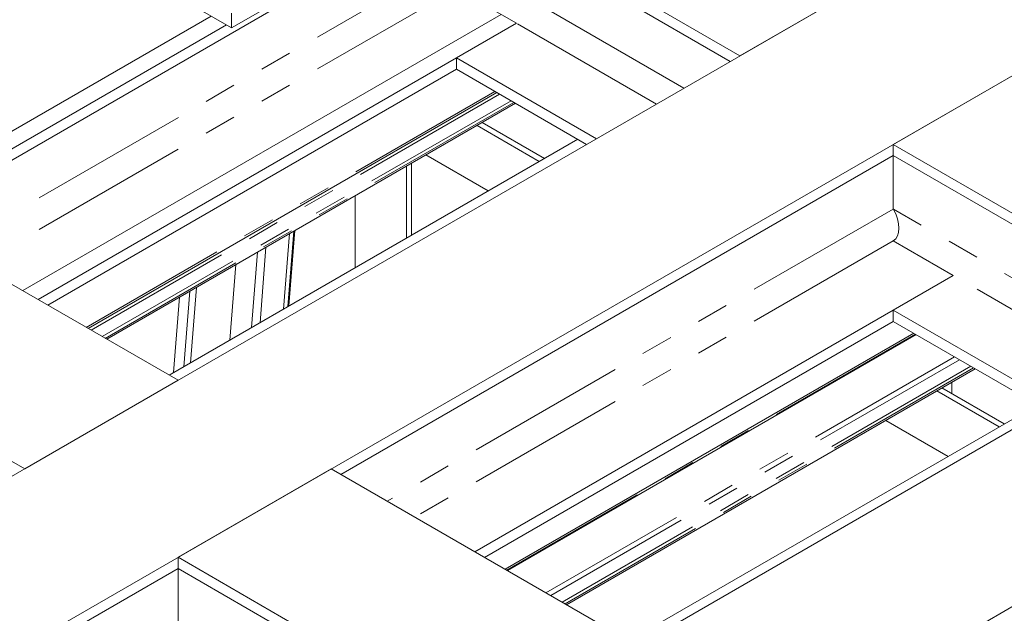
# Model space of a CAD drawing. Header units: millimetres. Extents: x 525 to 29324, y 175 to 20618.
# Tile 240 of 256: x 10972 to 12335, y 15914 to 16736. Entities that reach past the tile are written whole.
import ezdxf

# ---------------------------------------------------------------- set-up
doc = ezdxf.new("R2010")
doc.units = ezdxf.units.MM
doc.linetypes.add('SLD-Centrada-doble', pattern=[12.7, 6.35, -1.27, 1.27, -1.27, 1.27, -1.27])
doc.linetypes.add('SLD-Continua', pattern=[0])

msp = doc.modelspace()

# ---------------------------------------------------------------- linework, layer by layer
at = {"color": 7, "linetype": 'SLD-Continua', "lineweight": 18, "ltscale": 35}
for p, q in [((12834.3, 17185.3), (9144, 15055)), ((12834.3, 17185.3), (9144, 15055)), ((12834.3, 17185.3), (9144, 15055)), ((12834.3, 17185.3), (9144, 15055)), ((12834.3, 17185.3), (9144, 15055)), ((12834.3, 17185.3), (9144, 15055)), ((12834.3, 17185.3), (9144, 15055)), ((12834.3, 17185.3), (9144, 15055)), ((13046.5, 17062.9), (9356.2, 14932.5)), ((13046.5, 17062.9), (9356.2, 14932.5)), ((13046.5, 17062.9), (9356.2, 14932.5)), ((13046.5, 17062.9), (9356.2, 14932.5)), ((13046.5, 17062.9), (9356.2, 14932.5)), ((13046.5, 17062.9), (9356.2, 14932.5)), ((13046.5, 17062.9), (9356.2, 14932.5)), ((13046.5, 17062.9), (9356.2, 14932.5)), ((11968.9, 16685.7), (11576.5, 16912.3)), ((11968.9, 16685.7), (11576.5, 16912.3)), ((11968.9, 16685.7), (11576.5, 16912.3)), ((11968.9, 16685.7), (11576.5, 16912.3)), ((11968.9, 16685.7), (11576.5, 16912.3)), ((11968.9, 16685.7), (11576.5, 16912.3)), ((11968.9, 16685.7), (11576.5, 16912.3)), ((11968.9, 16685.7), (11576.5, 16912.3)), ((11576.5, 16896.8), (10812.1, 16455.5)), ((11576.5, 16896.8), (10812.1, 16455.5)), ((11576.5, 16896.8), (10812.1, 16455.5)), ((11576.5, 16896.8), (10812.1, 16455.5)), ((11576.5, 16896.8), (10812.1, 16455.5)), ((11576.5, 16896.8), (10812.1, 16455.5)), ((11576.5, 16896.8), (10812.1, 16455.5)), ((11576.5, 16896.8), (10812.1, 16455.5)), ((11955.5, 16678), (11576.5, 16896.8)), ((11955.5, 16678), (11576.5, 16896.8)), ((11955.5, 16678), (11576.5, 16896.8)), ((11955.5, 16678), (11576.5, 16896.8)), ((11955.5, 16678), (11576.5, 16896.8)), ((11955.5, 16678), (11576.5, 16896.8)), ((11955.5, 16678), (11576.5, 16896.8)), ((11955.5, 16678), (11576.5, 16896.8)), ((11039, 16855.1), (11265.3, 16724.5)), ((11039, 16855.1), (11265.3, 16724.5)), ((11039, 16855.1), (11265.3, 16724.5)), ((11039, 16855.1), (11265.3, 16724.5)), ((11039, 16855.1), (11265.3, 16724.5)), ((11039, 16855.1), (11265.3, 16724.5)), ((11039, 16855.1), (11265.3, 16724.5)), ((11039, 16855.1), (11265.3, 16724.5)), ((11265.3, 16724.5), (11442.1, 16826.5)), ((11265.3, 16724.5), (11442.1, 16826.5)), ((11265.3, 16724.5), (11442.1, 16826.5)), ((11265.3, 16724.5), (11442.1, 16826.5)), ((11265.3, 16724.5), (11442.1, 16826.5)), ((11265.3, 16724.5), (11442.1, 16826.5)), ((11265.3, 16724.5), (11442.1, 16826.5)), ((11265.3, 16724.5), (11442.1, 16826.5)), ((13470.7, 16817.9), (9780.4, 14687.6)), ((13470.7, 16817.9), (9780.4, 14687.6)), ((13470.7, 16817.9), (9780.4, 14687.6)), ((13470.7, 16817.9), (9780.4, 14687.6)), ((13470.7, 16817.9), (9780.4, 14687.6)), ((13470.7, 16817.9), (9780.4, 14687.6)), ((13470.7, 16817.9), (9780.4, 14687.6)), ((13470.7, 16817.9), (9780.4, 14687.6)), ((12181, 16808.2), (11968.9, 16685.7)), ((12181, 16808.2), (11968.9, 16685.7)), ((12181, 16808.2), (11968.9, 16685.7)), ((12181, 16808.2), (11968.9, 16685.7)), ((12181, 16808.2), (11968.9, 16685.7)), ((12181, 16808.2), (11968.9, 16685.7)), ((12181, 16808.2), (11968.9, 16685.7)), ((12181, 16808.2), (11968.9, 16685.7)), ((11576.5, 16778.7), (11659.5, 16730.8)), ((11576.5, 16778.7), (11659.5, 16730.8)), ((11576.5, 16778.7), (11659.5, 16730.8)), ((11576.5, 16778.7), (11659.5, 16730.8)), ((11576.5, 16778.7), (11659.5, 16730.8)), ((11576.5, 16778.7), (11659.5, 16730.8)), ((11576.5, 16778.7), (11659.5, 16730.8)), ((11576.5, 16778.7), (11659.5, 16730.8)), ((11237, 16740.8), (9133.4, 15526.4)), ((11638.3, 16743), (10976.1, 16360.8)), ((11265.3, 16744.9), (11265.3, 16724.5)), ((11265.3, 16744.9), (11265.3, 16724.5)), ((11265.3, 16744.9), (11265.3, 16724.5)), ((11265.3, 16744.9), (11265.3, 16724.5)), ((11265.3, 16744.9), (11265.3, 16724.5)), ((11265.3, 16744.9), (11265.3, 16724.5)), ((11265.3, 16744.9), (11265.3, 16724.5)), ((11265.3, 16744.9), (11265.3, 16724.5)), ((11258.3, 16728.6), (9144, 15508)), ((11258.3, 16728.6), (9144, 15508)), ((11258.3, 16728.6), (9144, 15508)), ((11258.3, 16728.6), (9144, 15508)), ((11258.3, 16728.6), (9144, 15508)), ((11258.3, 16728.6), (9144, 15508)), ((11258.3, 16728.6), (9144, 15508)), ((11258.3, 16728.6), (9144, 15508)), ((11659.5, 16730.8), (10997.4, 16348.5)), ((11659.5, 16730.8), (10997.4, 16348.5)), ((11659.5, 16730.8), (10997.4, 16348.5)), ((11659.5, 16730.8), (10997.4, 16348.5)), ((11659.5, 16730.8), (10997.4, 16348.5)), ((11659.5, 16730.8), (10997.4, 16348.5)), ((11659.5, 16730.8), (10997.4, 16348.5)), ((11659.5, 16730.8), (10997.4, 16348.5)), ((11659.5, 16730.8), (11576.5, 16682.8)), ((11659.5, 16730.8), (11576.5, 16682.8)), ((11659.5, 16730.8), (11576.5, 16682.8)), ((11659.5, 16730.8), (11576.5, 16682.8)), ((11659.5, 16730.8), (11576.5, 16682.8)), ((11659.5, 16730.8), (11576.5, 16682.8)), ((11659.5, 16730.8), (11576.5, 16682.8)), ((11659.5, 16730.8), (11576.5, 16682.8)), ((13682.9, 16695.5), (9992.6, 14565.1)), ((13682.9, 16695.5), (9992.6, 14565.1)), ((13682.9, 16695.5), (9992.6, 14565.1)), ((13682.9, 16695.5), (9992.6, 14565.1)), ((13682.9, 16695.5), (9992.6, 14565.1)), ((13682.9, 16695.5), (9992.6, 14565.1)), ((13682.9, 16695.5), (9992.6, 14565.1)), ((13682.9, 16695.5), (9992.6, 14565.1)), ((11576.5, 16682.8), (11576.5, 16667.3)), ((11770.2, 16571), (11576.5, 16682.8)), ((11576.5, 16682.8), (11576.5, 16667.3)), ((11770.2, 16571), (11576.5, 16682.8)), ((11576.5, 16682.8), (11576.5, 16667.3)), ((11770.2, 16571), (11576.5, 16682.8)), ((11576.5, 16682.8), (11576.5, 16667.3)), ((11770.2, 16571), (11576.5, 16682.8)), ((11576.5, 16682.8), (11576.5, 16667.3)), ((11770.2, 16571), (11576.5, 16682.8)), ((11576.5, 16682.8), (11576.5, 16667.3)), ((11770.2, 16571), (11576.5, 16682.8)), ((11576.5, 16682.8), (11576.5, 16667.3)), ((11770.2, 16571), (11576.5, 16682.8)), ((11576.5, 16682.8), (11576.5, 16667.3)), ((11770.2, 16571), (11576.5, 16682.8)), ((12393.2, 16685.7), (12181, 16563.3)), ((12393.2, 16685.7), (12181, 16563.3)), ((12393.2, 16685.7), (12181, 16563.3)), ((12393.2, 16685.7), (12181, 16563.3)), ((12393.2, 16685.7), (12181, 16563.3)), ((12393.2, 16685.7), (12181, 16563.3)), ((12393.2, 16685.7), (12181, 16563.3)), ((12393.2, 16685.7), (12181, 16563.3)), ((11576.5, 16667.3), (11010.8, 16340.8)), ((11576.5, 16667.3), (11010.8, 16340.8)), ((11576.5, 16667.3), (11010.8, 16340.8)), ((11576.5, 16667.3), (11010.8, 16340.8)), ((11576.5, 16667.3), (11010.8, 16340.8)), ((11576.5, 16667.3), (11010.8, 16340.8)), ((11576.5, 16667.3), (11010.8, 16340.8)), ((11576.5, 16667.3), (11010.8, 16340.8)), ((11756.7, 16563.2), (11576.5, 16667.3)), ((11756.7, 16563.2), (11576.5, 16667.3)), ((11756.7, 16563.2), (11576.5, 16667.3)), ((11756.7, 16563.2), (11576.5, 16667.3)), ((11756.7, 16563.2), (11576.5, 16667.3)), ((11756.7, 16563.2), (11576.5, 16667.3)), ((11756.7, 16563.2), (11576.5, 16667.3)), ((11756.7, 16563.2), (11576.5, 16667.3)), ((11066.8, 16308.4), (11632.4, 16635)), ((11658.1, 16620.1), (11092.5, 16293.6)), ((11658.1, 16620.1), (11092.5, 16293.6)), ((11658.1, 16620.1), (11092.5, 16293.6)), ((11658.1, 16620.1), (11092.5, 16293.6)), ((11658.1, 16620.1), (11092.5, 16293.6)), ((11658.1, 16620.1), (11092.5, 16293.6)), ((11658.1, 16620.1), (11092.5, 16293.6)), ((11658.1, 16620.1), (11092.5, 16293.6)), ((11691.2, 16539.7), (11605, 16589.5)), ((11691.2, 16539.7), (11605, 16589.5)), ((11691.2, 16539.7), (11605, 16589.5)), ((11698.3, 16543.8), (11612.1, 16593.5)), ((11698.3, 16543.8), (11612.1, 16593.5)), ((11698.3, 16543.8), (11612.1, 16593.5)), ((11744.4, 16570.4), (11178.7, 16243.8)), ((11744.4, 16570.4), (11178.7, 16243.8)), ((11744.4, 16570.4), (11178.7, 16243.8)), ((11744.4, 16570.4), (11178.7, 16243.8)), ((11744.4, 16570.4), (11178.7, 16243.8)), ((11744.4, 16570.4), (11178.7, 16243.8)), ((11744.4, 16570.4), (11178.7, 16243.8)), ((11744.4, 16570.4), (11178.7, 16243.8)), ((12605.3, 16318.3), (12181, 16563.3)), ((12181, 16563.3), (12181, 16547.7)), ((12605.3, 16318.3), (12181, 16563.3)), ((12181, 16563.3), (12181, 16547.7)), ((12605.3, 16318.3), (12181, 16563.3)), ((12181, 16563.3), (12181, 16547.7)), ((12605.3, 16318.3), (12181, 16563.3)), ((12181, 16563.3), (12181, 16547.7)), ((12181, 16563.3), (12181, 16547.7)), ((12605.3, 16318.3), (12181, 16563.3)), ((12605.3, 16318.3), (12181, 16563.3)), ((12181, 16563.3), (12181, 16547.7)), ((12181, 16563.3), (12181, 16547.7)), ((12605.3, 16318.3), (12181, 16563.3)), ((12605.3, 16318.3), (12181, 16563.3)), ((12181, 16563.3), (12181, 16547.7)), ((12181, 16547.7), (11416.6, 16106.5)), ((12181, 16547.7), (11416.6, 16106.5)), ((12181, 16547.7), (11416.6, 16106.5)), ((12181, 16547.7), (11416.6, 16106.5)), ((12181, 16547.7), (11416.6, 16106.5)), ((12181, 16547.7), (11416.6, 16106.5)), ((12181, 16547.7), (11416.6, 16106.5)), ((12181, 16547.7), (11416.6, 16106.5)), ((11620.5, 16498.8), (11534.3, 16548.6)), ((11620.5, 16498.8), (11534.3, 16548.6)), ((11620.5, 16498.8), (11534.3, 16548.6)), ((12591.9, 16310.6), (12181, 16547.7)), ((12181, 16547.7), (12181, 16473.8)), ((12591.9, 16310.6), (12181, 16547.7)), ((12181, 16547.7), (12181, 16473.8)), ((12591.9, 16310.6), (12181, 16547.7)), ((12181, 16547.7), (12181, 16473.8)), ((12591.9, 16310.6), (12181, 16547.7)), ((12181, 16547.7), (12181, 16473.8)), ((12591.9, 16310.6), (12181, 16547.7)), ((12181, 16547.7), (12181, 16473.8)), ((12591.9, 16310.6), (12181, 16547.7)), ((12181, 16547.7), (12181, 16473.8)), ((12591.9, 16310.6), (12181, 16547.7)), ((12181, 16547.7), (12181, 16473.8)), ((12591.9, 16310.6), (12181, 16547.7)), ((12181, 16547.7), (12181, 16473.8)), ((11507.2, 16433.4), (11507.2, 16533)), ((11507.2, 16433.4), (11507.2, 16533)), ((11507.2, 16433.4), (11507.2, 16533)), ((11514.2, 16437.5), (11514.2, 16537.1)), ((11514.2, 16437.5), (11514.2, 16537.1)), ((11514.2, 16437.5), (11514.2, 16537.1)), ((11436.4, 16392.6), (11436.4, 16492.2)), ((11436.4, 16392.6), (11436.4, 16492.2)), ((11436.4, 16392.6), (11436.4, 16492.2)), ((11191.1, 16236.7), (10798.6, 16463.2)), ((11191.1, 16236.7), (10798.6, 16463.2)), ((11191.1, 16236.7), (10798.6, 16463.2)), ((11191.1, 16236.7), (10798.6, 16463.2)), ((11191.1, 16236.7), (10798.6, 16463.2)), ((11191.1, 16236.7), (10798.6, 16463.2)), ((11191.1, 16236.7), (10798.6, 16463.2)), ((11191.1, 16236.7), (10798.6, 16463.2)), ((11352.9, 16443.9), (11344.6, 16339.6)), ((11352.9, 16443.9), (11344.6, 16339.6)), ((11352.9, 16443.9), (11344.6, 16339.6)), ((12181, 16429.7), (12264.1, 16381.8)), ((12181, 16429.7), (12264.1, 16381.8)), ((12181, 16429.7), (12264.1, 16381.8)), ((12181, 16429.7), (12264.1, 16381.8)), ((12181, 16429.7), (12264.1, 16381.8)), ((12181, 16429.7), (12264.1, 16381.8)), ((12181, 16429.7), (12264.1, 16381.8)), ((12181, 16429.7), (12264.1, 16381.8)), ((12264.1, 16381.8), (11601.9, 15999.5)), ((12264.1, 16381.8), (11601.9, 15999.5)), ((12264.1, 16381.8), (11601.9, 15999.5)), ((12264.1, 16381.8), (11601.9, 15999.5)), ((12264.1, 16381.8), (11601.9, 15999.5)), ((12264.1, 16381.8), (11601.9, 15999.5)), ((12264.1, 16381.8), (11601.9, 15999.5)), ((12264.1, 16381.8), (11601.9, 15999.5)), ((12264.1, 16381.8), (12181, 16333.8)), ((12264.1, 16381.8), (12181, 16333.8)), ((12264.1, 16381.8), (12181, 16333.8)), ((12264.1, 16381.8), (12181, 16333.8)), ((12264.1, 16381.8), (12181, 16333.8)), ((12264.1, 16381.8), (12181, 16333.8)), ((12264.1, 16381.8), (12181, 16333.8)), ((12264.1, 16381.8), (12181, 16333.8)), ((11207.3, 16359.9), (11199, 16255.5)), ((11207.3, 16359.9), (11199, 16255.5)), ((11207.3, 16359.9), (11199, 16255.5)), ((11207.3, 16359.9), (11199, 16255.5)), ((11207.3, 16359.9), (11199, 16255.5)), ((11216.6, 16365.3), (11208.4, 16260.9)), ((11216.6, 16365.3), (11208.4, 16260.9)), ((11216.6, 16365.3), (11208.4, 16260.9)), ((11216.6, 16365.3), (11208.4, 16260.9)), ((11216.6, 16365.3), (11208.4, 16260.9)), ((11193.2, 16351.7), (11184.9, 16247.4)), ((11193.2, 16351.7), (11184.9, 16247.4)), ((11193.2, 16351.7), (11184.9, 16247.4)), ((11193.2, 16351.7), (11184.9, 16247.4)), ((11193.2, 16351.7), (11184.9, 16247.4)), ((10978.9, 16114.2), (10586.5, 16340.8)), ((10978.9, 16114.2), (10586.5, 16340.8)), ((10978.9, 16114.2), (10586.5, 16340.8)), ((10978.9, 16114.2), (10586.5, 16340.8)), ((10978.9, 16114.2), (10586.5, 16340.8)), ((10978.9, 16114.2), (10586.5, 16340.8)), ((10978.9, 16114.2), (10586.5, 16340.8)), ((10978.9, 16114.2), (10586.5, 16340.8)), ((12181, 16333.8), (12181, 16318.3)), ((12406.6, 16203.6), (12181, 16333.8)), ((12181, 16333.8), (12181, 16318.3)), ((12406.6, 16203.6), (12181, 16333.8)), ((12181, 16333.8), (12181, 16318.3)), ((12406.6, 16203.6), (12181, 16333.8)), ((12406.6, 16203.6), (12181, 16333.8)), ((12181, 16333.8), (12181, 16318.3)), ((12406.6, 16203.6), (12181, 16333.8)), ((12181, 16333.8), (12181, 16318.3)), ((12406.6, 16203.6), (12181, 16333.8)), ((12181, 16333.8), (12181, 16318.3)), ((12406.6, 16203.6), (12181, 16333.8)), ((12181, 16333.8), (12181, 16318.3)), ((12406.6, 16203.6), (12181, 16333.8)), ((12181, 16333.8), (12181, 16318.3)), ((12181, 16318.3), (11615.4, 15991.7)), ((12181, 16318.3), (11615.4, 15991.7)), ((12181, 16318.3), (11615.4, 15991.7)), ((12181, 16318.3), (11615.4, 15991.7)), ((12181, 16318.3), (11615.4, 15991.7)), ((12181, 16318.3), (11615.4, 15991.7)), ((12181, 16318.3), (11615.4, 15991.7)), ((12181, 16318.3), (11615.4, 15991.7)), ((12393.1, 16195.8), (12181, 16318.3)), ((12393.1, 16195.8), (12181, 16318.3)), ((12393.1, 16195.8), (12181, 16318.3)), ((12393.1, 16195.8), (12181, 16318.3)), ((12393.1, 16195.8), (12181, 16318.3)), ((12393.1, 16195.8), (12181, 16318.3)), ((12393.1, 16195.8), (12181, 16318.3)), ((12393.1, 16195.8), (12181, 16318.3)), ((12209.7, 16301.8), (11644, 15975.2)), ((12209.7, 16301.8), (11644, 15975.2)), ((12209.7, 16301.8), (11644, 15975.2)), ((12209.7, 16301.8), (11644, 15975.2)), ((12209.7, 16301.8), (11644, 15975.2)), ((12209.7, 16301.8), (11644, 15975.2)), ((12209.7, 16301.8), (11644, 15975.2)), ((12209.7, 16301.8), (11644, 15975.2)), ((11647, 15973.5), (12212.7, 16300)), ((11647, 15973.5), (12212.7, 16300)), ((11647, 15973.5), (12212.7, 16300)), ((11647, 15973.5), (12212.7, 16300)), ((11647, 15973.5), (12212.7, 16300)), ((11647, 15973.5), (12212.7, 16300)), ((11647, 15973.5), (12212.7, 16300)), ((11647, 15973.5), (12212.7, 16300)), ((12294.5, 16252.8), (11728.9, 15926.2)), ((12294.5, 16252.8), (11728.9, 15926.2)), ((12294.5, 16252.8), (11728.9, 15926.2)), ((12294.5, 16252.8), (11728.9, 15926.2)), ((12294.5, 16252.8), (11728.9, 15926.2)), ((12294.5, 16252.8), (11728.9, 15926.2)), ((12294.5, 16252.8), (11728.9, 15926.2)), ((12294.5, 16252.8), (11728.9, 15926.2)), ((11191.1, 16236.7), (10978.9, 16114.2)), ((11191.1, 16236.7), (10978.9, 16114.2)), ((11191.1, 16236.7), (10978.9, 16114.2)), ((11191.1, 16236.7), (10978.9, 16114.2)), ((11191.1, 16236.7), (10978.9, 16114.2)), ((11191.1, 16236.7), (10978.9, 16114.2)), ((11191.1, 16236.7), (10978.9, 16114.2)), ((11191.1, 16236.7), (10978.9, 16114.2)), ((12262.3, 16234.2), (12262.3, 16218.1)), ((12327.6, 16172.3), (12241.4, 16222.1)), ((12327.6, 16172.3), (12241.4, 16222.1)), ((12327.6, 16172.3), (12241.4, 16222.1)), ((12334.7, 16176.4), (12248.4, 16226.2)), ((12334.7, 16176.4), (12248.4, 16226.2)), ((12334.7, 16176.4), (12248.4, 16226.2)), ((12380.8, 16203), (11815.1, 15876.4)), ((12380.8, 16203), (11815.1, 15876.4)), ((12380.8, 16203), (11815.1, 15876.4)), ((12380.8, 16203), (11815.1, 15876.4)), ((12380.8, 16203), (11815.1, 15876.4)), ((12380.8, 16203), (11815.1, 15876.4)), ((12380.8, 16203), (11815.1, 15876.4)), ((12380.8, 16203), (11815.1, 15876.4)), ((12256.9, 16131.5), (12170.7, 16181.3)), ((12256.9, 16131.5), (12170.7, 16181.3)), ((12256.9, 16131.5), (12170.7, 16181.3)), ((11403.2, 16114.2), (11191.1, 15991.8)), ((11403.2, 16114.2), (11191.1, 15991.8)), ((11403.2, 16114.2), (11191.1, 15991.8)), ((11403.2, 16114.2), (11191.1, 15991.8)), ((11403.2, 16114.2), (11191.1, 15991.8)), ((11403.2, 16114.2), (11191.1, 15991.8)), ((11403.2, 16114.2), (11191.1, 15991.8)), ((11403.2, 16114.2), (11191.1, 15991.8)), ((11827.5, 15869.3), (11403.2, 16114.2)), ((11827.5, 15869.3), (11403.2, 16114.2)), ((11827.5, 15869.3), (11403.2, 16114.2)), ((11827.5, 15869.3), (11403.2, 16114.2)), ((11827.5, 15869.3), (11403.2, 16114.2)), ((11827.5, 15869.3), (11403.2, 16114.2)), ((11827.5, 15869.3), (11403.2, 16114.2)), ((11827.5, 15869.3), (11403.2, 16114.2)), ((11615.3, 15746.8), (11191.1, 15991.8)), ((11191.1, 15991.8), (11191.1, 15976.3)), ((11615.3, 15746.8), (11191.1, 15991.8)), ((11191.1, 15991.8), (11191.1, 15976.3)), ((11615.3, 15746.8), (11191.1, 15991.8)), ((11191.1, 15991.8), (11191.1, 15976.3)), ((11191.1, 15991.8), (11191.1, 15976.3)), ((11615.3, 15746.8), (11191.1, 15991.8)), ((11191.1, 15991.8), (11191.1, 15976.3)), ((11615.3, 15746.8), (11191.1, 15991.8)), ((11615.3, 15746.8), (11191.1, 15991.8)), ((11191.1, 15991.8), (11191.1, 15976.3)), ((11615.3, 15746.8), (11191.1, 15991.8)), ((11191.1, 15991.8), (11191.1, 15976.3)), ((11615.3, 15746.8), (11191.1, 15991.8)), ((11191.1, 15991.8), (11191.1, 15976.3)), ((11191.1, 15976.3), (10426.7, 15535)), ((11191.1, 15976.3), (10426.7, 15535)), ((11191.1, 15976.3), (10426.7, 15535)), ((11191.1, 15976.3), (10426.7, 15535)), ((11191.1, 15976.3), (10426.7, 15535)), ((11191.1, 15976.3), (10426.7, 15535)), ((11191.1, 15976.3), (10426.7, 15535)), ((11191.1, 15976.3), (10426.7, 15535)), ((11601.9, 15739.1), (11191.1, 15976.3)), ((11191.1, 15976.3), (11191.1, 15902.3)), ((11601.9, 15739.1), (11191.1, 15976.3)), ((11191.1, 15976.3), (11191.1, 15902.3)), ((11601.9, 15739.1), (11191.1, 15976.3)), ((11191.1, 15976.3), (11191.1, 15902.3)), ((11601.9, 15739.1), (11191.1, 15976.3)), ((11191.1, 15976.3), (11191.1, 15902.3)), ((11601.9, 15739.1), (11191.1, 15976.3)), ((11191.1, 15976.3), (11191.1, 15902.3)), ((11601.9, 15739.1), (11191.1, 15976.3)), ((11191.1, 15976.3), (11191.1, 15902.3)), ((11601.9, 15739.1), (11191.1, 15976.3)), ((11191.1, 15976.3), (11191.1, 15902.3)), ((11601.9, 15739.1), (11191.1, 15976.3)), ((11191.1, 15976.3), (11191.1, 15902.3))]:
    msp.add_line(p, q, dxfattribs=at)
at = {"color": 8, "linetype": 'SLD-Centrada-doble', "lineweight": 18, "ltscale": 35}
for p, q in [((11576.5, 16822.8), (10876.1, 16418.5)), ((11576.5, 16822.8), (10876.1, 16418.5)), ((11576.5, 16822.8), (10876.1, 16418.5)), ((11576.5, 16822.8), (10876.1, 16418.5)), ((11576.5, 16822.8), (10876.1, 16418.5)), ((11576.5, 16822.8), (10876.1, 16418.5)), ((11576.5, 16822.8), (10876.1, 16418.5)), ((11576.5, 16822.8), (10876.1, 16418.5)), ((11576.5, 16822.8), (10876.1, 16418.5)), ((11891.4, 16641), (11576.5, 16822.8)), ((11891.4, 16641), (11576.5, 16822.8)), ((11891.4, 16641), (11576.5, 16822.8)), ((11891.4, 16641), (11576.5, 16822.8)), ((11891.4, 16641), (11576.5, 16822.8)), ((11891.4, 16641), (11576.5, 16822.8)), ((11891.4, 16641), (11576.5, 16822.8)), ((11891.4, 16641), (11576.5, 16822.8)), ((11576.5, 16778.7), (10914.3, 16396.5)), ((11576.5, 16778.7), (10914.3, 16396.5)), ((11576.5, 16778.7), (10914.3, 16396.5)), ((11576.5, 16778.7), (10914.3, 16396.5)), ((11576.5, 16778.7), (10914.3, 16396.5)), ((11576.5, 16778.7), (10914.3, 16396.5)), ((11576.5, 16778.7), (10914.3, 16396.5)), ((11576.5, 16778.7), (10914.3, 16396.5)), ((11576.5, 16778.7), (10914.3, 16396.5)), ((11853.3, 16619), (11659.5, 16730.8)), ((11853.3, 16619), (11659.5, 16730.8)), ((11853.3, 16619), (11659.5, 16730.8)), ((11853.3, 16619), (11659.5, 16730.8)), ((11853.3, 16619), (11659.5, 16730.8)), ((11853.3, 16619), (11659.5, 16730.8)), ((11853.3, 16619), (11659.5, 16730.8)), ((11853.3, 16619), (11659.5, 16730.8)), ((11629.7, 16636.6), (11064, 16310)), ((11629.7, 16636.6), (11064, 16310)), ((11629.7, 16636.6), (11064, 16310)), ((11629.7, 16636.6), (11064, 16310)), ((11629.7, 16636.6), (11064, 16310)), ((11629.7, 16636.6), (11064, 16310)), ((11629.7, 16636.6), (11064, 16310)), ((11629.7, 16636.6), (11064, 16310)), ((11629.7, 16636.6), (11064, 16310)), ((11636.3, 16632.7), (11070.7, 16306.2)), ((11636.3, 16632.7), (11070.7, 16306.2)), ((11636.3, 16632.7), (11070.7, 16306.2)), ((11636.3, 16632.7), (11070.7, 16306.2)), ((11636.3, 16632.7), (11070.7, 16306.2)), ((11636.3, 16632.7), (11070.7, 16306.2)), ((11636.3, 16632.7), (11070.7, 16306.2)), ((11636.3, 16632.7), (11070.7, 16306.2)), ((11652, 16623.7), (11086.3, 16297.2)), ((11652, 16623.7), (11086.3, 16297.2)), ((11652, 16623.7), (11086.3, 16297.2)), ((11652, 16623.7), (11086.3, 16297.2)), ((11652, 16623.7), (11086.3, 16297.2)), ((11652, 16623.7), (11086.3, 16297.2)), ((11652, 16623.7), (11086.3, 16297.2)), ((11652, 16623.7), (11086.3, 16297.2)), ((11656, 16621.4), (11090.4, 16294.8)), ((11656, 16621.4), (11090.4, 16294.8)), ((11656, 16621.4), (11090.4, 16294.8)), ((11656, 16621.4), (11090.4, 16294.8)), ((11656, 16621.4), (11090.4, 16294.8)), ((11656, 16621.4), (11090.4, 16294.8)), ((11656, 16621.4), (11090.4, 16294.8)), ((11656, 16621.4), (11090.4, 16294.8)), ((12181, 16473.8), (11480.7, 16069.5)), ((12181, 16473.8), (11480.7, 16069.5)), ((12181, 16473.8), (11480.7, 16069.5)), ((12181, 16473.8), (11480.7, 16069.5)), ((12181, 16473.8), (11480.7, 16069.5)), ((12181, 16473.8), (11480.7, 16069.5)), ((12181, 16473.8), (11480.7, 16069.5)), ((12181, 16473.8), (11480.7, 16069.5)), ((12527.8, 16273.6), (12181, 16473.8)), ((12527.8, 16273.6), (12181, 16473.8)), ((12527.8, 16273.6), (12181, 16473.8)), ((12527.8, 16273.6), (12181, 16473.8)), ((12527.8, 16273.6), (12181, 16473.8)), ((12527.8, 16273.6), (12181, 16473.8)), ((12527.8, 16273.6), (12181, 16473.8)), ((12527.8, 16273.6), (12181, 16473.8)), ((11345.5, 16439.7), (11337.2, 16335.3)), ((11345.5, 16439.7), (11337.2, 16335.3)), ((11345.5, 16439.7), (11337.2, 16335.3)), ((11351.4, 16443.1), (11343.2, 16338.7)), ((11351.4, 16443.1), (11343.2, 16338.7)), ((11351.4, 16443.1), (11343.2, 16338.7)), ((12181, 16429.7), (11518.9, 16047.5)), ((12181, 16429.7), (11518.9, 16047.5)), ((12181, 16429.7), (11518.9, 16047.5)), ((12181, 16429.7), (11518.9, 16047.5)), ((12181, 16429.7), (11518.9, 16047.5)), ((12181, 16429.7), (11518.9, 16047.5)), ((12181, 16429.7), (11518.9, 16047.5)), ((12181, 16429.7), (11518.9, 16047.5)), ((11301, 16414), (11292.7, 16309.6)), ((11301, 16414), (11292.7, 16309.6)), ((11301, 16414), (11292.7, 16309.6)), ((11312.8, 16420.8), (11304.6, 16316.5)), ((11312.8, 16420.8), (11304.6, 16316.5)), ((11312.8, 16420.8), (11304.6, 16316.5)), ((11271.3, 16396.8), (11263, 16292.5)), ((11271.3, 16396.8), (11263, 16292.5)), ((11271.3, 16396.8), (11263, 16292.5)), ((12489.6, 16251.6), (12264.1, 16381.8)), ((12489.6, 16251.6), (12264.1, 16381.8)), ((12489.6, 16251.6), (12264.1, 16381.8)), ((12489.6, 16251.6), (12264.1, 16381.8)), ((12489.6, 16251.6), (12264.1, 16381.8)), ((12489.6, 16251.6), (12264.1, 16381.8)), ((12489.6, 16251.6), (12264.1, 16381.8)), ((12489.6, 16251.6), (12264.1, 16381.8)), ((12211.8, 16300.6), (11646.1, 15974)), ((12211.8, 16300.6), (11646.1, 15974)), ((12211.8, 16300.6), (11646.1, 15974)), ((12211.8, 16300.6), (11646.1, 15974)), ((12211.8, 16300.6), (11646.1, 15974)), ((12211.8, 16300.6), (11646.1, 15974)), ((12211.8, 16300.6), (11646.1, 15974)), ((12211.8, 16300.6), (11646.1, 15974)), ((12266.1, 16269.2), (11700.4, 15942.7)), ((12266.1, 16269.2), (11700.4, 15942.7)), ((12266.1, 16269.2), (11700.4, 15942.7)), ((12266.1, 16269.2), (11700.4, 15942.7)), ((12266.1, 16269.2), (11700.4, 15942.7)), ((12266.1, 16269.2), (11700.4, 15942.7)), ((12266.1, 16269.2), (11700.4, 15942.7)), ((12266.1, 16269.2), (11700.4, 15942.7)), ((12272.7, 16265.3), (11707.1, 15938.8)), ((12272.7, 16265.3), (11707.1, 15938.8)), ((12272.7, 16265.3), (11707.1, 15938.8)), ((12272.7, 16265.3), (11707.1, 15938.8)), ((12272.7, 16265.3), (11707.1, 15938.8)), ((12272.7, 16265.3), (11707.1, 15938.8)), ((12272.7, 16265.3), (11707.1, 15938.8)), ((12272.7, 16265.3), (11707.1, 15938.8)), ((12288.4, 16256.3), (11722.7, 15929.8)), ((12288.4, 16256.3), (11722.7, 15929.8)), ((12288.4, 16256.3), (11722.7, 15929.8)), ((12288.4, 16256.3), (11722.7, 15929.8)), ((12288.4, 16256.3), (11722.7, 15929.8)), ((12288.4, 16256.3), (11722.7, 15929.8)), ((12288.4, 16256.3), (11722.7, 15929.8)), ((12288.4, 16256.3), (11722.7, 15929.8)), ((12292.4, 16254), (11726.8, 15927.4)), ((12292.4, 16254), (11726.8, 15927.4)), ((12292.4, 16254), (11726.8, 15927.4)), ((12292.4, 16254), (11726.8, 15927.4)), ((12292.4, 16254), (11726.8, 15927.4)), ((12292.4, 16254), (11726.8, 15927.4)), ((12292.4, 16254), (11726.8, 15927.4)), ((12292.4, 16254), (11726.8, 15927.4))]:
    msp.add_line(p, q, dxfattribs=at)
at = {"color": 7, "linetype": 'SLD-Continua', "lineweight": 18, "ltscale": 1225}
msp.add_ellipse((12161.9, 16462.8), major_axis=(-19.1, 33.1), ratio=0.577335, start_param=3.141552, end_param=4.712348, dxfattribs=at)
msp.add_ellipse((12161.9, 16462.8), major_axis=(-19.1, 33.1), ratio=0.577335, start_param=3.141552, end_param=4.712348, dxfattribs=at)
msp.add_ellipse((12161.9, 16462.8), major_axis=(-19.1, 33.1), ratio=0.577335, start_param=3.141552, end_param=4.712348, dxfattribs=at)
msp.add_ellipse((12161.9, 16462.8), major_axis=(-19.1, 33.1), ratio=0.577335, start_param=3.141552, end_param=4.712348, dxfattribs=at)
msp.add_ellipse((12161.9, 16462.8), major_axis=(-19.1, 33.1), ratio=0.577335, start_param=3.141552, end_param=4.712348, dxfattribs=at)
msp.add_ellipse((12161.9, 16462.8), major_axis=(-19.1, 33.1), ratio=0.577335, start_param=3.141552, end_param=4.712348, dxfattribs=at)
msp.add_ellipse((12161.9, 16462.8), major_axis=(-19.1, 33.1), ratio=0.577335, start_param=3.141552, end_param=4.712348, dxfattribs=at)
msp.add_ellipse((12161.9, 16462.8), major_axis=(-19.1, 33.1), ratio=0.577335, start_param=3.141552, end_param=4.712348, dxfattribs=at)

doc.saveas('drawing.dxf')
